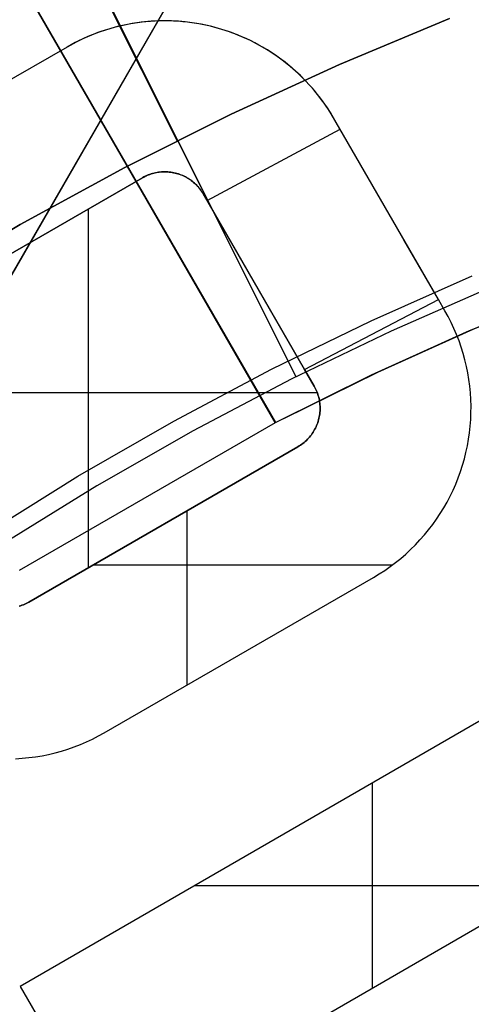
# Model space of a CAD drawing. Header units: millimetres. Extents: x 7986 to 9191, y -11326 to -10283.
# Tile 144 of 256: x 8571.19 to 8575.77, y -10643.28 to -10633.29. Entities that reach past the tile are written whole.
import ezdxf

# ---------------------------------------------------------------- set-up
doc = ezdxf.new("R2010")
doc.units = ezdxf.units.MM
doc.layers.add('BLANCO METALICO', color=7, linetype='Continuous', true_color=0xededed)
doc.layers.add('color', color=7, linetype='Continuous')

msp = doc.modelspace()

# ---------------------------------------------------------------- linework, layer by layer
at = {"color": 7, "true_color": 0xffffff}
for p, q in [((8545.0295, -10681.0403, 33.7521), (8583.7748, -10613.9314, 51.6422)), ((8545.0295, -10681.0403, 33.7521), (8583.7748, -10613.9314, 51.6422)), ((8583.7748, -10613.9314, 48.2081), (8546.0133, -10679.3363, 30.7722)), ((8583.7748, -10613.9314, 43.9202), (8546.8783, -10677.8379, 26.8838)), ((8583.7748, -10613.9314, 43.9202), (8546.8783, -10677.8379, 26.8838))]:
    msp.add_line(p, q, dxfattribs=at)
at = {"layer": 'BLANCO METALICO'}
for p, q in [((8573.7779, -10637.3796, 162.5815), (8566.1716, -10624.2041, 161.5209)), ((8566.1723, -10624.2032, 159.5815), (8573.7793, -10637.3789, 159.5815)), ((8573.7793, -10637.3788, 161.0815), (8566.1725, -10624.2034, 161.0815)), ((8572.1115, -10633.3818, 156.5815), (8572.0454, -10633.402, 156.5815)), ((8572.1441, -10633.3727, 157.7234), (8572.099, -10633.3854, 157.7235)), ((8572.1782, -10633.3639, 156.5815), (8572.1115, -10633.3818, 156.5815)), ((8572.1895, -10633.3611, 157.7234), (8572.1441, -10633.3727, 157.7234)), ((8572.2456, -10633.3484, 156.5815), (8572.1782, -10633.3639, 156.5815)), ((8572.2351, -10633.3506, 157.7234), (8572.1895, -10633.3611, 157.7234)), ((8572.2809, -10633.3412, 157.7233), (8572.2351, -10633.3506, 157.7234)), ((8572.3134, -10633.3352, 156.5815), (8572.2456, -10633.3484, 156.5815)), ((8572.327, -10633.3328, 157.7233), (8572.2809, -10633.3412, 157.7233)), ((8572.3817, -10633.3244, 156.5815), (8572.3134, -10633.3352, 156.5815)), ((8572.3732, -10633.3256, 157.7232), (8572.327, -10633.3328, 157.7233)), ((8572.4197, -10633.3194, 157.7231), (8572.3732, -10633.3256, 157.7232)), ((8572.3732, -10633.3256, 156.5949), (8572.3732, -10633.3256, 157.7232)), ((8572.4503, -10633.3159, 156.5815), (8572.3817, -10633.3244, 156.5815)), ((8572.4663, -10633.3143, 157.723), (8572.4197, -10633.3194, 157.7231)), ((8572.5191, -10633.3099, 156.5815), (8572.4503, -10633.3159, 156.5815)), ((8572.513, -10633.3104, 157.7229), (8572.4663, -10633.3143, 157.723)), ((8572.5598, -10633.3075, 157.7228), (8572.513, -10633.3104, 157.7229)), ((8572.5881, -10633.3063, 156.5815), (8572.5191, -10633.3099, 156.5815)), ((8572.6067, -10633.3058, 157.7227), (8572.5598, -10633.3075, 157.7228)), ((8572.6572, -10633.3051, 156.5815), (8572.5881, -10633.3063, 156.5815)), ((8572.6536, -10633.3051, 157.7226), (8572.6067, -10633.3058, 157.7227)), ((8572.7006, -10633.3056, 157.7225), (8572.6536, -10633.3051, 157.7226)), ((8572.7263, -10633.3063, 156.5815), (8572.6572, -10633.3051, 156.5815)), ((8572.7475, -10633.3071, 157.7223), (8572.7006, -10633.3056, 157.7225)), ((8572.7954, -10633.3099, 156.5815), (8572.7263, -10633.3063, 156.5815)), ((8572.7944, -10633.3098, 157.7222), (8572.7475, -10633.3071, 157.7223)), ((8572.7475, -10633.3071, 156.5941), (8572.7475, -10633.3071, 157.7223)), ((8572.8412, -10633.3136, 157.722), (8572.7944, -10633.3098, 157.7222)), ((8572.8642, -10633.316, 156.5815), (8572.7954, -10633.3099, 156.5815)), ((8572.888, -10633.3186, 157.7219), (8572.8412, -10633.3136, 157.722)), ((8572.9328, -10633.3244, 156.5815), (8572.8642, -10633.316, 156.5815)), ((8572.9347, -10633.3246, 157.7217), (8572.888, -10633.3186, 157.7219)), ((8573.0011, -10633.3352, 156.5815), (8572.9328, -10633.3244, 156.5815)), ((8572.9813, -10633.3318, 157.7216), (8572.9347, -10633.3246, 157.7217)), ((8573.0277, -10633.34, 157.7214), (8572.9813, -10633.3318, 157.7216)), ((8573.0689, -10633.3484, 156.5815), (8573.0011, -10633.3352, 156.5815)), ((8573.0741, -10633.3495, 157.7212), (8573.0277, -10633.34, 157.7214)), ((8573.1362, -10633.3639, 156.5815), (8573.0689, -10633.3484, 156.5815)), ((8573.1203, -10633.36, 157.721), (8573.0741, -10633.3495, 157.7212)), ((8573.1664, -10633.3717, 157.7208), (8573.1203, -10633.36, 157.721)), ((8573.1203, -10633.36, 156.5928), (8573.1203, -10633.36, 157.721)), ((8573.203, -10633.3818, 156.5815), (8573.1362, -10633.3639, 156.5815)), ((8573.2123, -10633.3845, 157.7206), (8573.1664, -10633.3717, 157.7208)), ((8573.2691, -10633.402, 156.5815), (8573.203, -10633.3818, 156.5815)), ((8573.2579, -10633.3984, 157.7204), (8573.2123, -10633.3845, 157.7206)), ((8571.8519, -10633.4763, 156.5815), (8571.7893, -10633.5055, 156.5815)), ((8571.835, -10633.4839, 157.7235), (8571.7924, -10633.504, 157.7234)), ((8571.8781, -10633.4649, 157.7235), (8571.835, -10633.4839, 157.7235)), ((8571.9155, -10633.4493, 156.5815), (8571.8519, -10633.4763, 156.5815)), ((8571.9216, -10633.4468, 157.7235), (8571.8781, -10633.4649, 157.7235)), ((8571.98, -10633.4245, 156.5815), (8571.9155, -10633.4493, 156.5815)), ((8571.9655, -10633.4299, 157.7235), (8571.9216, -10633.4468, 157.7235)), ((8572.0097, -10633.414, 157.7235), (8571.9655, -10633.4299, 157.7235)), ((8572.0454, -10633.402, 156.5815), (8571.98, -10633.4245, 156.5815)), ((8572.0542, -10633.3992, 157.7235), (8572.0097, -10633.414, 157.7235)), ((8572.0097, -10633.414, 156.5952), (8572.0097, -10633.414, 157.7235)), ((8572.099, -10633.3854, 157.7235), (8572.0542, -10633.3992, 157.7235)), ((8573.3034, -10633.4135, 157.7202), (8573.2579, -10633.3984, 157.7204)), ((8573.3344, -10633.4245, 156.5815), (8573.2691, -10633.402, 156.5815)), ((8573.3486, -10633.4297, 157.72), (8573.3034, -10633.4135, 157.7202)), ((8573.399, -10633.4493, 156.5815), (8573.3344, -10633.4245, 156.5815)), ((8573.3935, -10633.4471, 157.7198), (8573.3486, -10633.4297, 157.72)), ((8573.438, -10633.4656, 157.7196), (8573.3935, -10633.4471, 157.7198)), ((8573.4626, -10633.4763, 156.5815), (8573.399, -10633.4493, 156.5815)), ((8573.4823, -10633.4852, 157.7193), (8573.438, -10633.4656, 157.7196)), ((8573.5252, -10633.5055, 156.5815), (8573.4626, -10633.4763, 156.5815)), ((8571.6672, -10633.5704, 156.5815), (8568.9393, -10635.1454, 156.5815)), ((8571.6672, -10633.5704, 157.7233), (8568.9393, -10635.1454, 157.7199)), ((8571.7277, -10633.5369, 156.5815), (8571.6672, -10633.5704, 156.5815)), ((8571.7084, -10633.5472, 157.7233), (8571.6672, -10633.5704, 157.7233)), ((8571.6672, -10633.5704, 156.595), (8571.6672, -10633.5704, 157.7233)), ((8571.7502, -10633.5251, 157.7234), (8571.7084, -10633.5472, 157.7233)), ((8571.7893, -10633.5055, 156.5815), (8571.7277, -10633.5369, 156.5815)), ((8571.7924, -10633.504, 157.7234), (8571.7502, -10633.5251, 157.7234)), ((8573.5261, -10633.5059, 157.7191), (8573.4823, -10633.4852, 157.7193)), ((8573.4823, -10633.4852, 156.5911), (8573.4823, -10633.4852, 157.7193)), ((8573.5868, -10633.5369, 156.5815), (8573.5252, -10633.5055, 156.5815)), ((8573.5695, -10633.5278, 157.7189), (8573.5261, -10633.5059, 157.7191)), ((8573.6125, -10633.5508, 157.7186), (8573.5695, -10633.5278, 157.7189)), ((8573.6472, -10633.5704, 156.5815), (8573.5868, -10633.5369, 156.5815)), ((8573.6551, -10633.5749, 157.7184), (8573.6125, -10633.5508, 157.7186)), ((8573.7065, -10633.606, 156.5815), (8573.6472, -10633.5704, 156.5815)), ((8573.6972, -10633.6002, 157.7181), (8573.6551, -10633.5749, 157.7184)), ((8573.7388, -10633.6266, 157.7179), (8573.6972, -10633.6002, 157.7181)), ((8573.7644, -10633.6436, 156.5815), (8573.7065, -10633.606, 156.5815)), ((8573.7799, -10633.6541, 157.7177), (8573.7388, -10633.6266, 157.7179)), ((8573.8211, -10633.6832, 156.5815), (8573.7644, -10633.6436, 156.5815)), ((8573.8205, -10633.6828, 157.7174), (8573.7799, -10633.6541, 157.7177)), ((8573.8605, -10633.7126, 157.7172), (8573.8205, -10633.6828, 157.7174)), ((8573.8205, -10633.6828, 156.5892), (8573.8205, -10633.6828, 157.7174)), ((8573.8763, -10633.7248, 156.5815), (8573.8211, -10633.6832, 156.5815)), ((8573.8999, -10633.7436, 157.7169), (8573.8605, -10633.7126, 157.7172)), ((8573.93, -10633.7683, 156.5815), (8573.8763, -10633.7248, 156.5815)), ((8573.9387, -10633.7757, 157.7167), (8573.8999, -10633.7436, 157.7169)), ((8573.9821, -10633.8137, 156.5815), (8573.93, -10633.7683, 156.5815)), ((8573.9769, -10633.8089, 157.7164), (8573.9387, -10633.7757, 157.7167)), ((8574.0143, -10633.8433, 157.7162), (8573.9769, -10633.8089, 157.7164)), ((8574.0327, -10633.8608, 156.5815), (8573.9821, -10633.8137, 156.5815)), ((8574.0511, -10633.8788, 157.7159), (8574.0143, -10633.8433, 157.7162)), ((8574.0815, -10633.9097, 156.5815), (8574.0327, -10633.8608, 156.5815)), ((8574.0871, -10633.9155, 157.7157), (8574.0511, -10633.8788, 157.7159)), ((8574.1287, -10633.9602, 156.5815), (8574.0815, -10633.9097, 156.5815)), ((8574.1224, -10633.9533, 157.7154), (8574.0871, -10633.9155, 157.7157)), ((8574.1568, -10633.9922, 157.7152), (8574.1224, -10633.9533, 157.7154)), ((8574.1224, -10633.9533, 156.5872), (8574.1224, -10633.9533, 157.7154)), ((8574.174, -10634.0124, 156.5815), (8574.1287, -10633.9602, 156.5815)), ((8574.1905, -10634.0323, 157.7149), (8574.1568, -10633.9922, 157.7152)), ((8574.2175, -10634.0661, 156.5815), (8574.174, -10634.0124, 156.5815)), ((8574.2232, -10634.0734, 157.7147), (8574.1905, -10634.0323, 157.7149)), ((8574.2591, -10634.1213, 156.5815), (8574.2175, -10634.0661, 156.5815)), ((8574.255, -10634.1157, 157.7145), (8574.2232, -10634.0734, 157.7147)), ((8574.2858, -10634.159, 157.7142), (8574.255, -10634.1157, 157.7145)), ((8574.2987, -10634.1779, 156.5815), (8574.2591, -10634.1213, 156.5815)), ((8574.3156, -10634.2033, 157.714), (8574.2858, -10634.159, 157.7142)), ((8574.3364, -10634.2359, 156.5815), (8574.2987, -10634.1779, 156.5815)), ((8574.3443, -10634.2487, 157.7138), (8574.3156, -10634.2033, 157.714)), ((8574.372, -10634.2951, 156.5815), (8574.3364, -10634.2359, 156.5815)), ((8575.4323, -10636.1316, 157.7096), (8574.3443, -10634.2487, 157.7138)), ((8575.0822, -10635.5252, 156.5815), (8574.372, -10634.2951, 156.5815)), ((8574.372, -10634.2951, 156.5853), (8574.372, -10634.2951, 157.7135)), ((8573.0856, -10635.127, 157.7126), (8574.4341, -10634.4026, 157.7131)), ((8572.46, -10634.8807, 156.5815), (8572.446, -10634.8878, 156.5815)), ((8572.4558, -10634.8827, 157.7144), (8572.4679, -10634.8769, 157.7144)), ((8572.4742, -10634.8741, 156.5815), (8572.46, -10634.8807, 156.5815)), ((8572.4679, -10634.8769, 157.7144), (8572.4802, -10634.8713, 157.7144)), ((8572.4887, -10634.868, 156.5815), (8572.4742, -10634.8741, 156.5815)), ((8572.4802, -10634.8713, 157.7144), (8572.4928, -10634.8662, 157.7144)), ((8572.5034, -10634.8624, 156.5815), (8572.4887, -10634.868, 156.5815)), ((8572.4928, -10634.8662, 157.7144), (8572.5056, -10634.8613, 157.7144)), ((8572.5182, -10634.8574, 156.5815), (8572.5034, -10634.8624, 156.5815)), ((8572.5056, -10634.8613, 157.7144), (8572.5186, -10634.8569, 157.7144)), ((8572.5332, -10634.8528, 156.5815), (8572.5182, -10634.8574, 156.5815)), ((8572.5186, -10634.8569, 157.7144), (8572.5318, -10634.8528, 157.7144)), ((8572.5318, -10634.8528, 157.7144), (8572.5452, -10634.8491, 157.7144)), ((8572.5484, -10634.8488, 156.5815), (8572.5332, -10634.8528, 156.5815)), ((8572.5452, -10634.8491, 157.7144), (8572.5588, -10634.8458, 157.7144)), ((8572.5637, -10634.8453, 156.5815), (8572.5484, -10634.8488, 156.5815)), ((8572.5588, -10634.8458, 157.7144), (8572.5725, -10634.843, 157.7144)), ((8572.5791, -10634.8423, 156.5815), (8572.5637, -10634.8453, 156.5815)), ((8572.5725, -10634.843, 157.7144), (8572.5864, -10634.8405, 157.7144)), ((8572.5946, -10634.8399, 156.5815), (8572.5791, -10634.8423, 156.5815)), ((8572.5864, -10634.8405, 157.7144), (8572.6005, -10634.8385, 157.7144)), ((8572.6102, -10634.838, 156.5815), (8572.5946, -10634.8399, 156.5815)), ((8572.6005, -10634.8385, 157.7144), (8572.6147, -10634.837, 157.7143)), ((8572.6258, -10634.8366, 156.5815), (8572.6102, -10634.838, 156.5815)), ((8572.6147, -10634.837, 157.7143), (8572.629, -10634.8359, 157.7143)), ((8572.6415, -10634.8358, 156.5815), (8572.6258, -10634.8366, 156.5815)), ((8572.629, -10634.8359, 157.7143), (8572.6435, -10634.8353, 157.7143)), ((8572.6572, -10634.8356, 156.5815), (8572.6415, -10634.8358, 156.5815)), ((8572.6435, -10634.8353, 157.7143), (8572.658, -10634.8352, 157.7143)), ((8572.6435, -10634.8353, 156.586), (8572.6435, -10634.8353, 157.7143)), ((8572.6729, -10634.8358, 156.5815), (8572.6572, -10634.8356, 156.5815)), ((8572.658, -10634.8352, 157.7143), (8572.6727, -10634.8355, 157.7143)), ((8572.6727, -10634.8355, 157.7143), (8572.6874, -10634.8364, 157.7142)), ((8572.6886, -10634.8367, 156.5815), (8572.6729, -10634.8358, 156.5815)), ((8572.6874, -10634.8364, 157.7142), (8572.7022, -10634.8377, 157.7142)), ((8572.7042, -10634.8381, 156.5815), (8572.6886, -10634.8367, 156.5815)), ((8572.7022, -10634.8377, 157.7142), (8572.717, -10634.8395, 157.7142)), ((8572.7198, -10634.84, 156.5815), (8572.7042, -10634.8381, 156.5815)), ((8572.717, -10634.8395, 157.7142), (8572.7318, -10634.8418, 157.7141)), ((8572.7353, -10634.8424, 156.5815), (8572.7198, -10634.84, 156.5815)), ((8572.7318, -10634.8418, 157.7141), (8572.7466, -10634.8446, 157.7141)), ((8572.7507, -10634.8454, 156.5815), (8572.7353, -10634.8424, 156.5815)), ((8572.7466, -10634.8446, 157.7141), (8572.7613, -10634.8479, 157.7141)), ((8572.766, -10634.849, 156.5815), (8572.7507, -10634.8454, 156.5815)), ((8572.7613, -10634.8479, 157.7141), (8572.776, -10634.8516, 157.714)), ((8572.7811, -10634.853, 156.5815), (8572.766, -10634.849, 156.5815)), ((8572.776, -10634.8516, 157.714), (8572.7906, -10634.8558, 157.714)), ((8572.7961, -10634.8576, 156.5815), (8572.7811, -10634.853, 156.5815)), ((8572.7906, -10634.8558, 157.714), (8572.805, -10634.8605, 157.7139)), ((8572.811, -10634.8627, 156.5815), (8572.7961, -10634.8576, 156.5815)), ((8572.805, -10634.8605, 157.7139), (8572.8193, -10634.8657, 157.7139)), ((8572.8256, -10634.8683, 156.5815), (8572.811, -10634.8627, 156.5815)), ((8572.8193, -10634.8657, 157.7139), (8572.8334, -10634.8713, 157.7139)), ((8572.8401, -10634.8745, 156.5815), (8572.8256, -10634.8683, 156.5815)), ((8572.8334, -10634.8713, 157.7139), (8572.8474, -10634.8774, 157.7138)), ((8572.8543, -10634.8811, 156.5815), (8572.8401, -10634.8745, 156.5815)), ((8572.8474, -10634.8774, 157.7138), (8572.8611, -10634.884, 157.7138)), ((8572.8683, -10634.8882, 156.5815), (8572.8543, -10634.8811, 156.5815)), ((8569.7043, -10636.4704, 157.7132), (8572.4322, -10634.8954, 157.7144)), ((8572.4322, -10634.8954, 156.5815), (8569.7043, -10636.4704, 156.5815)), ((8572.446, -10634.8878, 156.5815), (8572.4322, -10634.8954, 156.5815)), ((8572.4322, -10634.8954, 157.7144), (8572.4439, -10634.8889, 157.7144)), ((8572.4322, -10634.8954, 156.5861), (8572.4322, -10634.8954, 157.7144)), ((8572.4439, -10634.8889, 157.7144), (8572.4558, -10634.8827, 157.7144)), ((8572.8611, -10634.884, 157.7138), (8572.8679, -10634.8875, 157.7137)), ((8572.8679, -10634.8875, 157.7137), (8572.8746, -10634.8911, 157.7137)), ((8572.882, -10634.8958, 156.5815), (8572.8683, -10634.8882, 156.5815)), ((8572.8746, -10634.8911, 157.7137), (8572.8812, -10634.8948, 157.7137)), ((8572.8746, -10634.8911, 156.5854), (8572.8746, -10634.8911, 157.7137)), ((8572.8812, -10634.8948, 157.7137), (8572.8878, -10634.8986, 157.7137)), ((8572.8955, -10634.9039, 156.5815), (8572.882, -10634.8958, 156.5815)), ((8572.8878, -10634.8986, 157.7137), (8572.8943, -10634.9025, 157.7136)), ((8572.8943, -10634.9025, 157.7136), (8572.9008, -10634.9066, 157.7136)), ((8572.9087, -10634.9124, 156.5815), (8572.8955, -10634.9039, 156.5815)), ((8572.9008, -10634.9066, 157.7136), (8572.9134, -10634.915, 157.7136)), ((8572.9216, -10634.9214, 156.5815), (8572.9087, -10634.9124, 156.5815)), ((8572.9134, -10634.915, 157.7136), (8572.9258, -10634.9239, 157.7135)), ((8572.9341, -10634.9308, 156.5815), (8572.9216, -10634.9214, 156.5815)), ((8572.9258, -10634.9239, 157.7135), (8572.9379, -10634.9332, 157.7135)), ((8572.9463, -10634.9407, 156.5815), (8572.9341, -10634.9308, 156.5815)), ((8572.9379, -10634.9332, 157.7135), (8572.9496, -10634.9429, 157.7134)), ((8572.9582, -10634.951, 156.5815), (8572.9463, -10634.9407, 156.5815)), ((8572.9496, -10634.9429, 157.7134), (8572.961, -10634.953, 157.7134)), ((8572.9697, -10634.9616, 156.5815), (8572.9582, -10634.951, 156.5815)), ((8572.961, -10634.953, 157.7134), (8572.9721, -10634.9635, 157.7133)), ((8572.9808, -10634.9727, 156.5815), (8572.9697, -10634.9616, 156.5815)), ((8572.9721, -10634.9635, 157.7133), (8572.9828, -10634.9744, 157.7133)), ((8572.9915, -10634.9842, 156.5815), (8572.9808, -10634.9727, 156.5815)), ((8572.9828, -10634.9744, 157.7133), (8572.9932, -10634.9856, 157.7132)), ((8574.7288, -10634.9131, 156.583), (8574.7288, -10634.9131, 157.7112)), ((8573.0018, -10634.996, 156.5815), (8572.9915, -10634.9842, 156.5815)), ((8572.9932, -10634.9856, 157.7132), (8573.0031, -10634.9972, 157.7132)), ((8573.0117, -10635.0082, 156.5815), (8573.0018, -10634.996, 156.5815)), ((8573.0031, -10634.9972, 157.7132), (8573.0127, -10635.0092, 157.7131)), ((8573.0212, -10635.0207, 156.5815), (8573.0117, -10635.0082, 156.5815)), ((8573.0127, -10635.0092, 157.7131), (8573.0219, -10635.0214, 157.7131)), ((8573.0303, -10635.0335, 156.5815), (8573.0212, -10635.0207, 156.5815)), ((8573.0219, -10635.0214, 157.7131), (8573.0307, -10635.034, 157.713)), ((8573.0388, -10635.0467, 156.5815), (8573.0303, -10635.0335, 156.5815)), ((8573.0307, -10635.034, 157.713), (8573.039, -10635.0469, 157.7129)), ((8573.047, -10635.0601, 156.5815), (8573.0388, -10635.0467, 156.5815)), ((8573.039, -10635.0469, 157.7129), (8574.074, -10636.8391, 157.7097)), ((8574.074, -10636.8391, 156.5815), (8573.047, -10635.0601, 156.5815)), ((8573.047, -10635.0601, 156.5846), (8573.047, -10635.0601, 157.7129)), ((8571.8858, -10638.8482, 156.5815), (8571.8858, -10635.2109, 156.5815)), ((8571.5221, -10635.4208, 156.5856), (8571.5221, -10635.4208, 157.7139)), ((8575.4323, -10636.1316, 156.5815), (8575.0822, -10635.5252, 156.5815)), ((8575.0822, -10635.5252, 156.5818), (8575.0822, -10635.5252, 157.7099)), ((8573.3925, -10635.6586, 156.5827), (8573.3925, -10635.6586, 157.711)), ((8575.7176, -10636.4588, 159.5815), (8576.7088, -10636.0481, 159.5815)), ((8576.7378, -10636.0368, 162.5815), (8575.7362, -10636.4509, 162.5815)), ((8574.074, -10636.8391, 157.7097), (8575.4323, -10636.1316, 157.7096)), ((8575.497, -10636.2437, 156.5815), (8575.4323, -10636.1316, 156.5815)), ((8575.497, -10636.2437, 157.7096), (8575.4323, -10636.1316, 157.7096)), ((8575.4323, -10636.1316, 157.7096), (8575.4323, -10636.1316, 156.5815)), ((8573.7349, -10636.2516, 156.5817), (8573.7349, -10636.2516, 157.71)), ((8575.5298, -10636.3028, 156.5815), (8575.497, -10636.2437, 156.5815)), ((8575.5298, -10636.3028, 157.7097), (8575.497, -10636.2437, 157.7096)), ((8575.497, -10636.2437, 156.5815), (8575.497, -10636.2437, 157.7096)), ((8575.5605, -10636.363, 156.5815), (8575.5298, -10636.3028, 156.5815)), ((8575.5605, -10636.363, 157.7097), (8575.5298, -10636.3028, 157.7097)), ((8575.5892, -10636.4242, 156.5815), (8575.5605, -10636.363, 156.5815)), ((8575.5892, -10636.4242, 157.7097), (8575.5605, -10636.363, 157.7097)), ((8574.7408, -10636.9026, 159.5815), (8575.7176, -10636.4588, 159.5815)), ((8575.7362, -10636.4509, 162.5815), (8574.7492, -10636.8987, 162.5815)), ((8574.8162, -10636.8669, 159.5815), (8575.7832, -10636.4304, 159.5815)), ((8575.6158, -10636.4864, 156.5815), (8575.5892, -10636.4242, 156.5815)), ((8575.6158, -10636.4864, 157.7097), (8575.5892, -10636.4242, 157.7097)), ((8575.6403, -10636.5494, 156.5815), (8575.6158, -10636.4864, 156.5815)), ((8575.6403, -10636.5494, 157.7097), (8575.6158, -10636.4864, 157.7097)), ((8575.6625, -10636.6132, 156.5815), (8575.6403, -10636.5494, 156.5815)), ((8575.6625, -10636.6132, 157.7097), (8575.6403, -10636.5494, 157.7097)), ((8575.6826, -10636.6778, 156.5815), (8575.6625, -10636.6132, 156.5815)), ((8575.6826, -10636.6778, 157.7097), (8575.6625, -10636.6132, 157.7097)), ((8575.7005, -10636.743, 156.5815), (8575.6826, -10636.6778, 156.5815)), ((8575.7005, -10636.743, 157.7097), (8575.6826, -10636.6778, 157.7097)), ((8575.7161, -10636.8088, 156.5815), (8575.7005, -10636.743, 156.5815)), ((8575.7161, -10636.8088, 157.7098), (8575.7005, -10636.743, 157.7097)), ((8573.8641, -10637.3353, 159.5815), (8574.8162, -10636.8669, 159.5815)), ((8574.074, -10636.8391, 156.5815), (8574.074, -10636.8391, 157.7097)), ((8574.074, -10636.8391, 157.7097), (8574.172, -10637.0087, 157.7097)), ((8574.172, -10637.0087, 156.5815), (8574.074, -10636.8391, 156.5815)), ((8575.7295, -10636.875, 156.5815), (8575.7161, -10636.8088, 156.5815)), ((8575.7295, -10636.875, 157.7098), (8575.7161, -10636.8088, 157.7098)), ((8575.7406, -10636.9417, 156.5815), (8575.7295, -10636.875, 156.5815)), ((8575.7406, -10636.9417, 157.7098), (8575.7295, -10636.875, 157.7098)), ((8574.7492, -10636.8987, 162.5815), (8573.7779, -10637.3796, 162.5815)), ((8573.7793, -10637.3789, 159.5815), (8574.7408, -10636.9026, 159.5815)), ((8575.7494, -10637.0088, 156.5815), (8575.7406, -10636.9417, 156.5815)), ((8575.7494, -10637.0088, 157.7098), (8575.7406, -10636.9417, 157.7098)), ((8574.2045, -10637.078, 156.5815), (8569.5355, -10637.078, 156.5815)), ((8574.172, -10637.0087, 157.7097), (8574.1794, -10637.0221, 157.7097)), ((8574.1794, -10637.0221, 156.5815), (8574.172, -10637.0087, 156.5815)), ((8574.172, -10637.0087, 156.5815), (8574.172, -10637.0087, 157.7097)), ((8574.1794, -10637.0221, 157.7097), (8574.1864, -10637.0358, 157.7097)), ((8574.1864, -10637.0358, 156.5815), (8574.1794, -10637.0221, 156.5815)), ((8574.1864, -10637.0358, 157.7097), (8574.1929, -10637.0497, 157.7097)), ((8574.1929, -10637.0497, 156.5815), (8574.1864, -10637.0358, 156.5815)), ((8574.1929, -10637.0497, 157.7097), (8574.199, -10637.0638, 157.7097)), ((8574.199, -10637.0638, 156.5815), (8574.1929, -10637.0497, 156.5815)), ((8574.199, -10637.0638, 157.7097), (8574.2045, -10637.0781, 157.7098)), ((8574.2045, -10637.0781, 156.5815), (8574.199, -10637.0638, 156.5815)), ((8574.2045, -10637.0781, 157.7098), (8574.2096, -10637.0926, 157.7098)), ((8574.2096, -10637.0926, 156.5815), (8574.2045, -10637.0781, 156.5815)), ((8575.756, -10637.0761, 156.5815), (8575.7494, -10637.0088, 156.5815)), ((8575.756, -10637.0761, 157.7098), (8575.7494, -10637.0088, 157.7098)), ((8575.7602, -10637.1435, 156.5815), (8575.756, -10637.0761, 156.5815)), ((8575.7602, -10637.1435, 157.7098), (8575.756, -10637.0761, 157.7098)), ((8574.2096, -10637.0926, 157.7098), (8574.2141, -10637.1073, 157.7098)), ((8574.2141, -10637.1073, 156.5815), (8574.2096, -10637.0926, 156.5815)), ((8574.2141, -10637.1073, 157.7098), (8574.2182, -10637.1221, 157.7098)), ((8574.2182, -10637.1221, 156.5815), (8574.2141, -10637.1073, 156.5815)), ((8574.2182, -10637.1221, 157.7098), (8574.2218, -10637.1371, 157.7098)), ((8574.2218, -10637.1371, 156.5815), (8574.2182, -10637.1221, 156.5815)), ((8574.2218, -10637.1371, 157.7098), (8574.2248, -10637.1521, 157.7098)), ((8574.2248, -10637.1521, 156.5815), (8574.2218, -10637.1371, 156.5815)), ((8574.2248, -10637.1521, 157.7098), (8574.2273, -10637.1673, 157.7098)), ((8574.2273, -10637.1673, 156.5815), (8574.2248, -10637.1521, 156.5815)), ((8574.2273, -10637.1673, 157.7098), (8574.2293, -10637.1825, 157.7098)), ((8574.2293, -10637.1825, 156.5815), (8574.2273, -10637.1673, 156.5815)), ((8575.7621, -10637.2111, 156.5815), (8575.7602, -10637.1435, 156.5815)), ((8575.7621, -10637.2111, 157.7098), (8575.7602, -10637.1435, 157.7098)), ((8574.2304, -10637.2746, 157.7098), (8574.2287, -10637.2898, 157.7098)), ((8574.2287, -10637.2898, 156.5815), (8574.2304, -10637.2746, 156.5815)), ((8574.2293, -10637.1825, 157.7098), (8574.2308, -10637.1978, 157.7098)), ((8574.2308, -10637.1978, 156.5815), (8574.2293, -10637.1825, 156.5815)), ((8574.2315, -10637.2592, 157.7098), (8574.2304, -10637.2746, 157.7098)), ((8574.2304, -10637.2746, 156.5815), (8574.2315, -10637.2592, 156.5815)), ((8574.2308, -10637.1978, 157.7098), (8574.2318, -10637.2132, 157.7098)), ((8574.2318, -10637.2132, 156.5815), (8574.2308, -10637.1978, 156.5815)), ((8574.2321, -10637.2439, 157.7098), (8574.2315, -10637.2592, 157.7098)), ((8574.2315, -10637.2592, 156.5815), (8574.2321, -10637.2439, 156.5815)), ((8574.2318, -10637.2132, 157.7098), (8574.2322, -10637.2285, 157.7098)), ((8574.2322, -10637.2285, 156.5815), (8574.2318, -10637.2132, 156.5815)), ((8574.2322, -10637.2285, 157.7098), (8574.2321, -10637.2439, 157.7098)), ((8574.2321, -10637.2439, 156.5815), (8574.2322, -10637.2285, 156.5815)), ((8575.7617, -10637.2787, 156.5815), (8575.7621, -10637.2111, 156.5815)), ((8575.7617, -10637.2787, 157.7098), (8575.7621, -10637.2111, 157.7098)), ((8574.2127, -10637.3649, 157.7098), (8574.208, -10637.3795, 157.7098)), ((8574.208, -10637.3795, 156.5815), (8574.2127, -10637.3649, 156.5815)), ((8574.2169, -10637.3501, 157.7098), (8574.2127, -10637.3649, 157.7098)), ((8574.2127, -10637.3649, 156.5815), (8574.2169, -10637.3501, 156.5815)), ((8574.2206, -10637.3352, 157.7098), (8574.2169, -10637.3501, 157.7098)), ((8574.2169, -10637.3501, 156.5815), (8574.2206, -10637.3352, 156.5815)), ((8574.2238, -10637.3202, 157.7098), (8574.2206, -10637.3352, 157.7098)), ((8574.2206, -10637.3352, 156.5815), (8574.2238, -10637.3202, 156.5815)), ((8574.2265, -10637.3051, 157.7098), (8574.2238, -10637.3202, 157.7098)), ((8574.2238, -10637.3202, 156.5815), (8574.2265, -10637.3051, 156.5815)), ((8574.2287, -10637.2898, 157.7098), (8574.2265, -10637.3051, 157.7098)), ((8574.2265, -10637.3051, 156.5815), (8574.2287, -10637.2898, 156.5815)), ((8575.754, -10637.4137, 156.5815), (8575.759, -10637.3463, 156.5815)), ((8575.754, -10637.4137, 157.7099), (8575.759, -10637.3463, 157.7098)), ((8575.759, -10637.3463, 156.5815), (8575.7617, -10637.2787, 156.5815)), ((8575.759, -10637.3463, 157.7098), (8575.7617, -10637.2787, 157.7098)), ((8573.7779, -10637.3796, 162.5815), (8571.1827, -10638.878, 162.5815)), ((8573.7779, -10637.3796, 162.5815), (8573.7793, -10637.3789, 159.5815)), ((8574.1613, -10637.4762, 157.7098), (8574.1528, -10637.489, 157.7098)), ((8574.1528, -10637.489, 156.5815), (8574.1613, -10637.4762, 156.5815)), ((8574.1694, -10637.4631, 157.7098), (8574.1613, -10637.4762, 157.7098)), ((8574.1613, -10637.4762, 156.5815), (8574.1694, -10637.4631, 156.5815)), ((8574.177, -10637.4497, 157.7098), (8574.1694, -10637.4631, 157.7098)), ((8574.1694, -10637.4631, 156.5815), (8574.177, -10637.4497, 156.5815)), ((8574.1841, -10637.4361, 157.7098), (8574.177, -10637.4497, 157.7098)), ((8574.177, -10637.4497, 156.5815), (8574.1841, -10637.4361, 156.5815)), ((8574.1908, -10637.4223, 157.7098), (8574.1841, -10637.4361, 157.7098)), ((8574.1841, -10637.4361, 156.5815), (8574.1908, -10637.4223, 156.5815)), ((8574.197, -10637.4082, 157.7098), (8574.1908, -10637.4223, 157.7098)), ((8574.1908, -10637.4223, 156.5815), (8574.197, -10637.4082, 156.5815)), ((8574.2027, -10637.394, 157.7098), (8574.197, -10637.4082, 157.7098)), ((8574.197, -10637.4082, 156.5815), (8574.2027, -10637.394, 156.5815)), ((8574.208, -10637.3795, 157.7098), (8574.2027, -10637.394, 157.7098)), ((8574.2027, -10637.394, 156.5815), (8574.208, -10637.3795, 156.5815)), ((8575.7467, -10637.4809, 156.5815), (8575.754, -10637.4137, 156.5815)), ((8575.7467, -10637.4809, 157.7099), (8575.754, -10637.4137, 157.7099)), ((8574.0818, -10637.5694, 157.7098), (8574.0702, -10637.5795, 157.7098)), ((8574.0702, -10637.5795, 156.5815), (8574.0818, -10637.5694, 156.5815)), ((8574.0931, -10637.559, 157.7098), (8574.0818, -10637.5694, 157.7098)), ((8574.0818, -10637.5694, 156.5815), (8574.0931, -10637.559, 156.5815)), ((8574.104, -10637.5482, 157.7098), (8574.0931, -10637.559, 157.7098)), ((8574.0931, -10637.559, 156.5815), (8574.104, -10637.5482, 156.5815)), ((8574.1146, -10637.537, 157.7098), (8574.104, -10637.5482, 157.7098)), ((8574.104, -10637.5482, 156.5815), (8574.1146, -10637.537, 156.5815)), ((8574.1248, -10637.5255, 157.7098), (8574.1146, -10637.537, 157.7098)), ((8574.1146, -10637.537, 156.5815), (8574.1248, -10637.5255, 156.5815)), ((8574.1345, -10637.5136, 157.7098), (8574.1248, -10637.5255, 157.7098)), ((8574.1248, -10637.5255, 156.5815), (8574.1345, -10637.5136, 156.5815)), ((8574.1439, -10637.5015, 157.7098), (8574.1345, -10637.5136, 157.7098)), ((8574.1345, -10637.5136, 156.5815), (8574.1439, -10637.5015, 156.5815)), ((8574.1528, -10637.489, 157.7098), (8574.1439, -10637.5015, 157.7098)), ((8574.1439, -10637.5015, 156.5815), (8574.1528, -10637.489, 156.5815)), ((8575.7253, -10637.6144, 156.5815), (8575.7372, -10637.5478, 156.5815)), ((8575.7253, -10637.6144, 157.7099), (8575.7372, -10637.5478, 157.7099)), ((8575.7372, -10637.5478, 156.5815), (8575.7467, -10637.4809, 156.5815)), ((8575.7372, -10637.5478, 157.7099), (8575.7467, -10637.4809, 157.7099)), ((8574.0072, -10637.6234, 157.7098), (8571.2793, -10639.1984, 157.71)), ((8571.2793, -10639.1984, 156.5815), (8574.0072, -10637.6234, 156.5815)), ((8574.0204, -10637.6155, 157.7098), (8574.0072, -10637.6234, 157.7098)), ((8574.0072, -10637.6234, 156.5815), (8574.0204, -10637.6155, 156.5815)), ((8574.0072, -10637.6234, 156.5816), (8574.0072, -10637.6234, 157.7098)), ((8574.0333, -10637.6071, 157.7098), (8574.0204, -10637.6155, 157.7098)), ((8574.0204, -10637.6155, 156.5815), (8574.0333, -10637.6071, 156.5815)), ((8574.0459, -10637.5983, 157.7098), (8574.0333, -10637.6071, 157.7098)), ((8574.0333, -10637.6071, 156.5815), (8574.0459, -10637.5983, 156.5815)), ((8574.0582, -10637.5891, 157.7098), (8574.0459, -10637.5983, 157.7098)), ((8574.0459, -10637.5983, 156.5815), (8574.0582, -10637.5891, 156.5815)), ((8574.0702, -10637.5795, 157.7098), (8574.0582, -10637.5891, 157.7098)), ((8574.0582, -10637.5891, 156.5815), (8574.0702, -10637.5795, 156.5815)), ((8575.7112, -10637.6805, 156.5815), (8575.7253, -10637.6144, 156.5815)), ((8575.7112, -10637.6805, 157.7099), (8575.7253, -10637.6144, 157.7099)), ((8575.6762, -10637.8111, 156.5815), (8575.6948, -10637.7461, 156.5815)), ((8575.6762, -10637.8111, 157.7099), (8575.6948, -10637.7461, 157.7099)), ((8575.6948, -10637.7461, 156.5815), (8575.7112, -10637.6805, 156.5815)), ((8575.6948, -10637.7461, 157.7099), (8575.7112, -10637.6805, 157.7099)), ((8575.6323, -10637.939, 156.5815), (8575.6553, -10637.8754, 156.5815)), ((8575.6323, -10637.939, 157.7099), (8575.6553, -10637.8754, 157.7099)), ((8575.6553, -10637.8754, 156.5815), (8575.6762, -10637.8111, 156.5815)), ((8575.6553, -10637.8754, 157.7099), (8575.6762, -10637.8111, 157.7099)), ((8575.6072, -10638.0018, 156.5815), (8575.6323, -10637.939, 156.5815)), ((8575.6072, -10638.0018, 157.71), (8575.6323, -10637.939, 157.7099)), ((8575.5505, -10638.1245, 156.5815), (8575.5799, -10638.0636, 156.5815)), ((8575.5505, -10638.1245, 157.71), (8575.5799, -10638.0636, 157.71)), ((8575.5799, -10638.0636, 156.5815), (8575.6072, -10638.0018, 156.5815)), ((8575.5799, -10638.0636, 157.71), (8575.6072, -10638.0018, 157.71)), ((8575.5191, -10638.1844, 156.5815), (8575.5505, -10638.1245, 156.5815)), ((8575.5191, -10638.1844, 157.71), (8575.5505, -10638.1245, 157.71)), ((8572.8794, -10638.2745, 157.7099), (8572.8794, -10640.0412, 157.7102)), ((8575.4501, -10638.3007, 156.5815), (8575.4856, -10638.2431, 156.5815)), ((8575.4501, -10638.3007, 157.71), (8575.4856, -10638.2431, 157.71)), ((8575.4856, -10638.2431, 156.5815), (8575.5191, -10638.1844, 156.5815)), ((8575.4856, -10638.2431, 157.71), (8575.5191, -10638.1844, 157.71)), ((8575.3734, -10638.412, 156.5815), (8575.4127, -10638.357, 156.5815)), ((8575.3734, -10638.412, 157.71), (8575.4127, -10638.357, 157.71)), ((8575.4127, -10638.357, 156.5815), (8575.4501, -10638.3007, 156.5815)), ((8575.4127, -10638.357, 157.71), (8575.4501, -10638.3007, 157.71)), ((8575.2893, -10638.5178, 156.5815), (8575.3323, -10638.4656, 156.5815)), ((8575.2893, -10638.5178, 157.71), (8575.3323, -10638.4656, 157.71)), ((8575.3323, -10638.4656, 156.5815), (8575.3734, -10638.412, 156.5815)), ((8575.3323, -10638.4656, 157.71), (8575.3734, -10638.412, 157.71)), ((8575.1982, -10638.6177, 156.5815), (8575.2446, -10638.5685, 156.5815)), ((8575.1982, -10638.6177, 157.71), (8575.2446, -10638.5685, 157.71)), ((8575.2446, -10638.5685, 156.5815), (8575.2893, -10638.5178, 156.5815)), ((8575.2446, -10638.5685, 157.71), (8575.2893, -10638.5178, 157.71)), ((8575.1004, -10638.7111, 156.5815), (8575.1501, -10638.6652, 156.5815)), ((8575.1004, -10638.7111, 157.7101), (8575.1501, -10638.6652, 157.7101)), ((8575.1501, -10638.6652, 156.5815), (8575.1982, -10638.6177, 156.5815)), ((8575.1501, -10638.6652, 157.7101), (8575.1982, -10638.6177, 157.71)), ((8574.9965, -10638.7976, 156.5815), (8575.0492, -10638.7552, 156.5815)), ((8574.9965, -10638.7976, 157.7101), (8575.0492, -10638.7552, 157.7101)), ((8575.0492, -10638.7552, 156.5815), (8575.1004, -10638.7111, 156.5815)), ((8575.0492, -10638.7552, 157.7101), (8575.1004, -10638.7111, 157.7101)), ((8574.9637, -10638.8225, 157.7101), (8571.9303, -10638.8225, 157.71)), ((8574.887, -10638.8768, 156.5815), (8574.9424, -10638.8381, 156.5815)), ((8574.887, -10638.8768, 157.7101), (8574.9424, -10638.8381, 157.7101)), ((8574.9424, -10638.8381, 156.5815), (8574.9965, -10638.7976, 156.5815)), ((8574.9424, -10638.8381, 157.7101), (8574.9965, -10638.7976, 157.7101)), ((8572.0443, -10640.5234, 156.5815), (8574.7722, -10638.9484, 156.5815)), ((8572.0443, -10640.5234, 157.7103), (8574.7722, -10638.9484, 157.7101)), ((8574.7722, -10638.9484, 156.5815), (8574.8302, -10638.9136, 156.5815)), ((8574.7722, -10638.9484, 157.7101), (8574.8302, -10638.9136, 157.7101)), ((8574.7722, -10638.9484, 156.5818), (8574.7722, -10638.9484, 157.7101)), ((8574.8302, -10638.9136, 156.5815), (8574.887, -10638.8768, 156.5815)), ((8574.8302, -10638.9136, 157.7101), (8574.887, -10638.8768, 157.7101)), ((8571.1953, -10639.236, 157.71), (8571.1806, -10639.2406, 157.71)), ((8571.1806, -10639.2406, 156.5815), (8571.1953, -10639.236, 156.5815)), ((8571.2098, -10639.2309, 157.71), (8571.1953, -10639.236, 157.71)), ((8571.1953, -10639.236, 156.5815), (8571.2098, -10639.2309, 156.5815)), ((8571.2241, -10639.2254, 157.71), (8571.2098, -10639.2309, 157.71)), ((8571.2098, -10639.2309, 156.5815), (8571.2241, -10639.2254, 156.5815)), ((8571.2382, -10639.2193, 157.71), (8571.2241, -10639.2254, 157.71)), ((8571.2241, -10639.2254, 156.5815), (8571.2382, -10639.2193, 156.5815)), ((8571.2521, -10639.2128, 157.71), (8571.2382, -10639.2193, 157.71)), ((8571.2382, -10639.2193, 156.5815), (8571.2521, -10639.2128, 156.5815)), ((8571.2658, -10639.2058, 157.71), (8571.2521, -10639.2128, 157.71)), ((8571.2521, -10639.2128, 156.5815), (8571.2658, -10639.2058, 156.5815)), ((8571.2793, -10639.1984, 157.71), (8571.2658, -10639.2058, 157.71)), ((8571.2658, -10639.2058, 156.5815), (8571.2793, -10639.1984, 156.5815)), ((8571.2793, -10639.1984, 156.5816), (8571.2793, -10639.1984, 157.71)), ((8577.4259, -10639.4947, 156.5815), (8571.1906, -10643.0947, 156.5815)), ((8577.4259, -10639.4947, 157.7103), (8571.1906, -10643.0947, 157.7107)), ((8571.9249, -10640.5869, 156.5815), (8571.9851, -10640.5562, 156.5815)), ((8571.9249, -10640.5869, 157.7103), (8571.9851, -10640.5562, 157.7103)), ((8571.9851, -10640.5562, 156.5815), (8572.0443, -10640.5234, 156.5815)), ((8571.9851, -10640.5562, 157.7103), (8572.0443, -10640.5234, 157.7103)), ((8572.0443, -10640.5234, 156.5819), (8572.0443, -10640.5234, 157.7103)), ((8571.6747, -10640.6889, 156.5815), (8571.7385, -10640.6667, 156.5815)), ((8571.6747, -10640.6889, 157.7103), (8571.7385, -10640.6667, 157.7103)), ((8571.7385, -10640.6667, 156.5815), (8571.8016, -10640.6422, 156.5815)), ((8571.7385, -10640.6667, 157.7103), (8571.8016, -10640.6422, 157.7103)), ((8571.8016, -10640.6422, 156.5815), (8571.8637, -10640.6156, 156.5815)), ((8571.8016, -10640.6422, 157.7103), (8571.8637, -10640.6156, 157.7103)), ((8571.8637, -10640.6156, 156.5815), (8571.9249, -10640.5869, 156.5815)), ((8571.8637, -10640.6156, 157.7103), (8571.9249, -10640.5869, 157.7103)), ((8571.2792, -10640.7758, 156.5815), (8571.3462, -10640.767, 156.5815)), ((8571.2792, -10640.7758, 157.7103), (8571.3462, -10640.767, 157.7103)), ((8571.3462, -10640.767, 156.5815), (8571.4129, -10640.7559, 156.5815)), ((8571.3462, -10640.767, 157.7103), (8571.4129, -10640.7559, 157.7103)), ((8571.4129, -10640.7559, 156.5815), (8571.4791, -10640.7425, 156.5815)), ((8571.4129, -10640.7559, 157.7103), (8571.4791, -10640.7425, 157.7103)), ((8571.4791, -10640.7425, 156.5815), (8571.5449, -10640.7269, 156.5815)), ((8571.4791, -10640.7425, 157.7103), (8571.5449, -10640.7269, 157.7103)), ((8571.5449, -10640.7269, 156.5815), (8571.6101, -10640.709, 156.5815)), ((8571.5449, -10640.7269, 157.7103), (8571.6101, -10640.709, 157.7103)), ((8571.6101, -10640.709, 156.5815), (8571.6747, -10640.6889, 156.5815)), ((8571.6101, -10640.709, 157.7103), (8571.6747, -10640.6889, 157.7103)), ((8571.1444, -10640.7866, 156.5815), (8571.2119, -10640.7824, 156.5815)), ((8571.1444, -10640.7866, 157.7103), (8571.2119, -10640.7824, 157.7103)), ((8571.2119, -10640.7824, 156.5815), (8571.2792, -10640.7758, 156.5815)), ((8571.2119, -10640.7824, 157.7103), (8571.2792, -10640.7758, 157.7103)), ((8572.0906, -10644.6536, 156.5815), (8578.3259, -10641.0536, 156.5815)), ((8572.0906, -10644.6536, 157.711), (8578.3259, -10641.0536, 157.7106)), ((8574.7583, -10641.0349, 157.7104), (8574.7583, -10643.1134, 157.7108)), ((8574.31, -10641.2937, 156.5815), (8574.31, -10641.2937, 157.7105)), ((8576.5583, -10642.0741, 157.7107), (8572.9583, -10642.0741, 157.7106)), ((8575.21, -10642.8526, 156.5815), (8575.21, -10642.8526, 157.7108)), ((8571.1906, -10643.0947, 156.5815), (8572.0906, -10644.6536, 156.5815)), ((8571.1906, -10643.0947, 157.7107), (8571.1906, -10643.0947, 156.5815)), ((8571.1906, -10643.0947, 157.7107), (8572.0906, -10644.6536, 157.711))]:
    msp.add_line(p, q, dxfattribs=at)
at = {"layer": 'color', "color": 254, "true_color": 0xcad1ee}
for p, q in [((8555.7556, -10600.5485, 4.3594), (8572.7814, -10634.5209, 4.3594)), ((8573.9909, -10636.9142, 2.2594), (8561.8123, -10612.6136, 2.2594)), ((8575.5451, -10633.2815, 4.3594), (8574.4301, -10633.7471, 4.3594)), ((8574.4301, -10633.7471, 12.6594), (8575.5451, -10633.2815, 12.6594)), ((8575.5451, -10633.2815, 4.3594), (8574.4301, -10633.7471, 4.3594)), ((8574.4301, -10633.7471, 12.6594), (8575.5451, -10633.2815, 12.6594)), ((8575.5451, -10633.2815, 8.5094), (8574.4301, -10633.7471, 8.5094)), ((8574.4301, -10633.7471, 4.3594), (8573.3319, -10634.2508, 4.3594)), ((8573.3319, -10634.2508, 12.6594), (8574.4301, -10633.7471, 12.6594)), ((8574.4301, -10633.7471, 4.3594), (8573.3319, -10634.2508, 4.3594)), ((8573.3319, -10634.2508, 12.6594), (8574.4301, -10633.7471, 12.6594)), ((8574.4301, -10633.7471, 8.5094), (8573.3319, -10634.2508, 8.5094)), ((8573.3319, -10634.2508, 4.3594), (8572.2517, -10634.7922, 4.3594)), ((8572.2517, -10634.7922, 12.6594), (8573.3319, -10634.2508, 12.6594)), ((8573.3319, -10634.2508, 4.3594), (8572.2517, -10634.7922, 4.3594)), ((8572.2517, -10634.7922, 12.6594), (8573.3319, -10634.2508, 12.6594)), ((8573.3319, -10634.2508, 8.5094), (8572.2517, -10634.7922, 8.5094)), ((8573.9096, -10636.7519, 12.6594), (8572.7895, -10634.5168, 12.6594)), ((8572.7895, -10634.5168, 4.3594), (8572.7895, -10634.5168, 12.6594)), ((8572.2517, -10634.7922, 4.3594), (8571.1909, -10635.3705, 4.3594)), ((8571.1909, -10635.3705, 12.6594), (8572.2517, -10634.7922, 12.6594)), ((8572.2517, -10634.7922, 4.3594), (8571.1909, -10635.3705, 4.3594)), ((8571.1909, -10635.3705, 12.6594), (8572.2517, -10634.7922, 12.6594)), ((8572.2517, -10634.7922, 8.5094), (8571.1909, -10635.3705, 8.5094)), ((8571.1909, -10635.3705, 4.3594), (8570.1506, -10635.9851, 4.3594)), ((8570.1506, -10635.9851, 12.6594), (8571.1909, -10635.3705, 12.6594)), ((8571.1909, -10635.3705, 4.3594), (8570.1506, -10635.9851, 4.3594)), ((8570.1506, -10635.9851, 12.6594), (8571.1909, -10635.3705, 12.6594)), ((8571.1909, -10635.3705, 8.5094), (8570.1506, -10635.9851, 8.5094)), ((8574.7491, -10636.3461, 12.6594), (8575.774, -10635.8901, 12.6594)), ((8574.7491, -10636.3461, 12.6594), (8575.774, -10635.8901, 12.6594)), ((8575.982, -10635.9994, 2.2594), (8574.9528, -10636.4518, 2.2594)), ((8575.982, -10635.9994, 2.2594), (8574.9528, -10636.4518, 2.2594)), ((8573.7406, -10636.8372, 12.6594), (8574.7491, -10636.3461, 12.6594)), ((8573.7406, -10636.8372, 12.6594), (8574.7491, -10636.3461, 12.6594)), ((8574.9528, -10636.4518, 2.2594), (8573.9399, -10636.9398, 2.2594)), ((8574.9528, -10636.4518, 2.2594), (8573.9399, -10636.9398, 2.2594)), ((8573.9909, -10636.9142, 2.2594), (8573.9096, -10636.7519, 12.6594)), ((8572.7495, -10637.3628, 12.6594), (8573.7406, -10636.8372, 12.6594)), ((8572.7495, -10637.3628, 12.6594), (8573.7406, -10636.8372, 12.6594)), ((8573.9399, -10636.9398, 2.2594), (8572.9447, -10637.4626, 2.2594)), ((8573.9399, -10636.9398, 2.2594), (8572.9447, -10637.4626, 2.2594)), ((8571.7772, -10637.9223, 12.6594), (8572.7495, -10637.3628, 12.6594)), ((8571.7772, -10637.9223, 12.6594), (8572.7495, -10637.3628, 12.6594)), ((8572.9447, -10637.4626, 2.2594), (8571.9682, -10638.0198, 2.2594)), ((8572.9447, -10637.4626, 2.2594), (8571.9682, -10638.0198, 2.2594)), ((8570.8248, -10638.5151, 12.6594), (8571.7772, -10637.9223, 12.6594)), ((8570.8248, -10638.5151, 12.6594), (8571.7772, -10637.9223, 12.6594)), ((8571.9682, -10638.0198, 2.2594), (8571.0117, -10638.6107, 2.2594)), ((8571.9682, -10638.0198, 2.2594), (8571.0117, -10638.6107, 2.2594))]:
    msp.add_line(p, q, dxfattribs=at)

doc.saveas('drawing.dxf')
